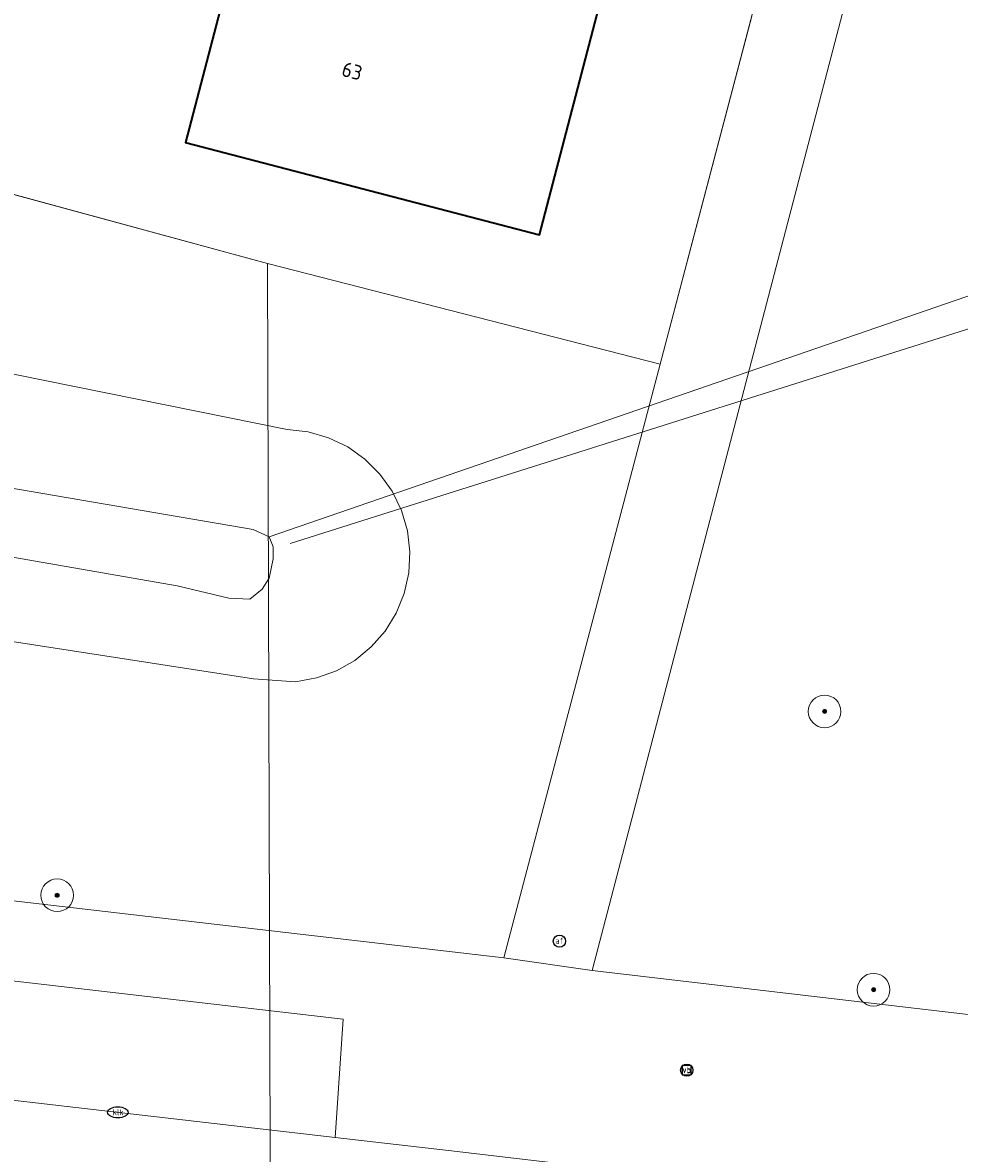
# Model space of a CAD drawing. Header units: metres. Extents: x 253395 to 254027, y 592765 to 593194.
# Tile 124 of 173: x 253694 to 253717, y 592876 to 592904. Entities that reach past the tile are written whole.
import ezdxf
from ezdxf.enums import TextEntityAlignment as Align
from ezdxf.lldxf.tags import DXFTag

# ---------------------------------------------------------------- set-up
doc = ezdxf.new("R2010")
doc.units = ezdxf.units.M
for name, color, linetype, lineweight in [('B-WE-GR-BOOM-S', 254, 'Continuous', 25), ('B-WE-IE-MEUBILAIR-S', 254, 'Continuous', 25), ('B-WE-KG-GRENS_PERCEEL-G', 254, 'KG-PERCEEL-SO', 18), ('B-WE-KW-KUNSTWERK_DUIKER-G', 254, 'Continuous', 18), ('B-WE-OG-BEBOUWING-GV', 254, 'Continuous', 35), ('B-WE-OG-BEBOUWING-T18', 254, 'Continuous', 18), ('B-WE-OG-TERREIN_BEGROEID-GV', 254, 'Continuous', 18), ('B-WE-OG-TERREIN_ERF-GV', 254, 'Continuous', 18), ('B-WE-OG-TERREIN_OEVER-GV', 254, 'Continuous', 18), ('B-WE-OG-WATER-GV', 254, 'Continuous', 18), ('B-WE-VH-GESLOTENVERHARDING-GV', 254, 'Continuous', 18), ('B-WE-VH-OPENVERHARDING-GV', 254, 'Continuous', 18)]:
    doc.layers.add(name, color=color, linetype=linetype, lineweight=lineweight)
doc.styles.add('NLCS-ISO', font='txt')
doc.styles.add('NLCS-ISO-M200-T18', font='txt', dxfattribs={"height": 0.36})
doc.styles.get("Standard").update_dxf_attribs({"font": 'simplex.shx'})
tags = doc.linetypes.add('KG-PERCEEL-SO', pattern='A,5.5,-2,["P",Standard,S=1.8,R=0,X=-0.5,Y=-0.9],-2,5.5,-2,[5,NLCS.SHX,S=0.75,R=0,X=0,Y=0],-2', length=19).pattern_tags.tags
tags[6] = DXFTag(74, 10)

# ---------------------------------------------------------------- blocks, each defined once
blk = doc.blocks.new('SIE-MEUBILAIR_BORD_VERKEER-SO')
blk.add_lwpolyline([(-0.5625, -0.5625), (0.5625, -0.5625), (0.5625, 0.5625), (-0.5625, 0.5625)], close=True)
at = {"style": 'NLCS-ISO'}
blk.add_text('vb', height=0.75, dxfattribs=at).set_placement((0, 0), align=Align.MIDDLE_CENTER)
blk = doc.blocks.new('SIE-MEUBILAIR_PAAL_VERKEERSBORD-SO')
blk.add_circle((0, 0), 0.75)
at = {"style": 'NLCS-ISO'}
blk.add_text('vb', height=0.75, dxfattribs=at).set_placement((0, 0.07), align=Align.MIDDLE_CENTER)
blk = doc.blocks.new('SIE-MEUBILAIR_PAAL_AFSLUITPAAL-SO')
blk.add_circle((0, 0), 0.75)
at = {"style": 'NLCS-ISO'}
blk.add_text('af', height=0.75, dxfattribs=at).set_placement((0, 0.05), align=Align.MIDDLE_CENTER)
blk = doc.blocks.new('SIE-MEUBILAIR_PUT_KOLK-SO')
blk.add_ellipse((0, 0), major_axis=(1.25, 0), ratio=0.54)
at = {"style": 'NLCS-ISO'}
blk.add_text('klk', height=0.75, dxfattribs=at).set_placement((0.03, 0), align=Align.MIDDLE_CENTER)
blk = doc.blocks.new('SGR-BOOM_GBKN-SO')
at = {"linetype": 'ByBlock', "lineweight": 18}
h = blk.add_hatch(color=0, dxfattribs=at)
h.dxf.hatch_style = 1
edge = h.paths.add_edge_path()
edge.add_arc((0, 0), 0.25, 0, 360)
at = {"color": 0, "linetype": 'ByBlock', "lineweight": 18}
for radius in [2, 0.25]:
    blk.add_circle((0, 0), radius, dxfattribs=at)
at = {"color": 0, "linetype": 'ByBlock', "lineweight": 18, "style": 'NLCS-ISO'}
blk.add_attdef('SOORT', (2.5, 0), '', height=1.5, dxfattribs=at)

msp = doc.modelspace()

# ---------------------------------------------------------------- linework, layer by layer
at = {"layer": 'B-WE-KG-GRENS_PERCEEL-G'}
for points in [[(253699.93, 592898.291), (253709.545, 592895.825), (253711.784, 592904.347)], [(253699.93, 592898.291), (253684.274, 592902.545)], [(253699.93, 592898.291), (253700.067, 592852.071)]]:
    msp.add_lwpolyline(points, dxfattribs=at)
at = {"layer": 'B-WE-KW-KUNSTWERK_DUIKER-G'}
for points in [[(253722.646, 592899.405), (253699.971, 592891.597)], [(253723.626, 592898.754), (253700.482, 592891.432)]]:
    msp.add_lwpolyline(points, dxfattribs=at)
at = {"layer": 'B-WE-OG-BEBOUWING-GV'}
msp.add_lwpolyline([(253708.226, 592905.276), (253699.559, 592907.539), (253697.917, 592901.251), (253706.584, 592898.988)], close=True, dxfattribs=at)
at = {"layer": 'B-WE-OG-TERREIN_BEGROEID-GV'}
for points in [[(253718.088, 592920.033), (253707.88, 592880.973), (253736.605, 592877.613)], [(253663.426, 592901.697), (253700.412, 592894.223), (253700.927, 592894.164), (253701.425, 592894.02), (253701.891, 592893.795), (253702.314, 592893.496), (253702.681, 592893.13), (253702.982, 592892.708), (253703.208, 592892.242), (253703.354, 592891.744), (253703.414, 592891.23), (253703.388, 592890.712), (253703.276, 592890.206), (253703.081, 592889.726), (253702.809, 592889.285), (253702.467, 592888.896), (253702.065, 592888.569), (253701.614, 592888.313), (253701.127, 592888.137), (253700.617, 592888.044), (253699.587, 592888.117), (253682.108, 592890.816), (253673.967, 592892.136), (253660.727, 592894.955)]]:
    msp.add_lwpolyline(points, dxfattribs=at)
for points in [[(253656.595, 592910.066), (253656.12, 592910.192), (253650.151, 592887.741), (253705.715, 592881.284), (253709.541, 592895.826), (253699.93, 592898.291)], [(253659.152, 592884.719), (253655.235, 592885.152), (253654.909, 592882.277), (253659.6, 592881.739), (253701.581, 592876.885), (253701.779, 592879.785)]]:
    msp.add_lwpolyline(points, close=True, dxfattribs=at)
at = {"layer": 'B-WE-OG-TERREIN_ERF-GV'}
for points in [[(253656.595, 592910.066), (253699.93, 592898.291), (253709.541, 592895.826), (253721.412, 592940.945)], [(253708.226, 592905.276), (253706.584, 592898.988), (253697.917, 592901.251), (253699.559, 592907.539)]]:
    msp.add_lwpolyline(points, dxfattribs=at)
at = {"layer": 'B-WE-OG-TERREIN_OEVER-GV'}
msp.add_lwpolyline([(253660.727, 592894.955), (253673.967, 592892.136), (253682.108, 592890.816), (253699.587, 592888.117), (253700.617, 592888.044), (253701.127, 592888.137), (253701.614, 592888.313), (253702.065, 592888.569), (253702.467, 592888.896), (253702.809, 592889.285), (253703.081, 592889.726), (253703.276, 592890.206), (253703.388, 592890.712), (253703.414, 592891.23), (253703.354, 592891.744), (253703.208, 592892.242), (253702.982, 592892.708), (253702.681, 592893.13), (253702.314, 592893.496), (253701.891, 592893.795), (253701.425, 592894.02), (253700.927, 592894.164), (253700.412, 592894.223), (253663.426, 592901.697)], dxfattribs=at)
msp.add_lwpolyline([(253661.926, 592898.43), (253662.618, 592898.527), (253666.916, 592897.748), (253683.542, 592894.512), (253699.576, 592891.771), (253699.971, 592891.597), (253700.069, 592891.349), (253700.068, 592891.053), (253699.968, 592890.583), (253699.794, 592890.312), (253699.497, 592890.066), (253698.978, 592890.092), (253697.718, 592890.392), (253683.266, 592892.906), (253667.158, 592895.894), (253662.143, 592896.65), (253661.797, 592896.848), (253661.7, 592897.244), (253661.701, 592897.59), (253661.701, 592897.615), (253661.776, 592898.109), (253661.876, 592898.381)], close=True, dxfattribs=at)
at = {"layer": 'B-WE-OG-WATER-GV'}
msp.add_lwpolyline([(253666.916, 592897.748), (253662.618, 592898.527), (253661.926, 592898.43), (253661.876, 592898.381), (253661.776, 592898.109), (253661.701, 592897.615), (253661.701, 592897.59), (253661.7, 592897.244), (253661.797, 592896.848), (253662.143, 592896.65), (253667.158, 592895.894), (253683.266, 592892.906), (253697.718, 592890.392), (253698.978, 592890.092), (253699.497, 592890.066), (253699.794, 592890.312), (253699.968, 592890.583), (253700.068, 592891.053), (253700.069, 592891.349), (253699.971, 592891.597), (253699.576, 592891.771), (253683.542, 592894.512)], close=True, dxfattribs=at)
at = {"layer": 'B-WE-VH-GESLOTENVERHARDING-GV'}
msp.add_lwpolyline([(253710.229, 592875.884), (253706.653, 592876.298), (253704.362, 592876.563), (253701.581, 592876.885), (253659.6, 592881.739), (253654.909, 592882.277), (253652.597, 592882.542), (253650.426, 592882.791), (253649.893, 592876.587), (253651.361, 592876.389), (253651.817, 592876.37), (253654.207, 592876.106), (253657.389, 592875.82), (253729.531, 592867.366), (253729.936, 592867.303), (253731.688, 592867.072), (253736.965, 592866.375), (253737.137, 592867.749), (253734.297, 592868.078), (253734.676, 592871.356), (253737.548, 592871.023), (253737.753, 592872.654), (253726.394, 592874.015), (253722.363, 592874.481)], close=True, dxfattribs=at)
at = {"layer": 'B-WE-VH-OPENVERHARDING-GV'}
msp.add_lwpolyline([(253726.577, 592952.518), (253724.603, 592953.073), (253721.412, 592940.945), (253709.541, 592895.826), (253705.715, 592881.284), (253707.88, 592880.973), (253718.088, 592920.033), (253718.998, 592923.515), (253719.289, 592924.629)], close=True, dxfattribs=at)
msp.add_lwpolyline([(253736.605, 592877.613), (253707.88, 592880.973), (253705.715, 592881.284), (253650.151, 592887.741), (253648.543, 592887.815), (253640.935, 592888.726), (253640.483, 592888.791), (253640.323, 592886.934), (253640.744, 592886.871), (253646.274, 592886.196), (253650.317, 592885.739), (253649.992, 592882.841), (253650.426, 592882.791), (253652.597, 592882.542), (253654.909, 592882.277), (253655.235, 592885.152), (253659.152, 592884.719), (253701.779, 592879.785), (253701.581, 592876.885), (253704.362, 592876.563), (253706.653, 592876.298), (253710.229, 592875.884), (253722.363, 592874.481)], dxfattribs=at)

# ---------------------------------------------------------------- block references
at = {"layer": 'B-WE-GR-BOOM-S', "xscale": 0.2, "yscale": 0.2, "zscale": 0.2}
for p in [(253713.568, 592887.318), (253694.778, 592882.816), (253714.769, 592880.504)]:
    msp.add_blockref('SGR-BOOM_GBKN-SO', p, dxfattribs=at)
at = {"layer": 'B-WE-IE-MEUBILAIR-S', "xscale": 0.2, "yscale": 0.2, "zscale": 0.2}
for name, p in [('SIE-MEUBILAIR_PAAL_AFSLUITPAAL-SO', (253707.075, 592881.692)), ('SIE-MEUBILAIR_PAAL_VERKEERSBORD-SO', (253710.193, 592878.533)), ('SIE-MEUBILAIR_BORD_VERKEER-SO', (253710.193, 592878.533)), ('SIE-MEUBILAIR_PUT_KOLK-SO', (253696.263, 592877.502))]:
    msp.add_blockref(name, p, dxfattribs=at)

# ---------------------------------------------------------------- texts
at = {"layer": 'B-WE-OG-BEBOUWING-T18', "style": 'NLCS-ISO-M200-T18'}
msp.add_text('63', height=0.36, rotation=345.4, dxfattribs=at).set_placement((253702, 592903), align=Align.MIDDLE)

doc.saveas('drawing.dxf')
